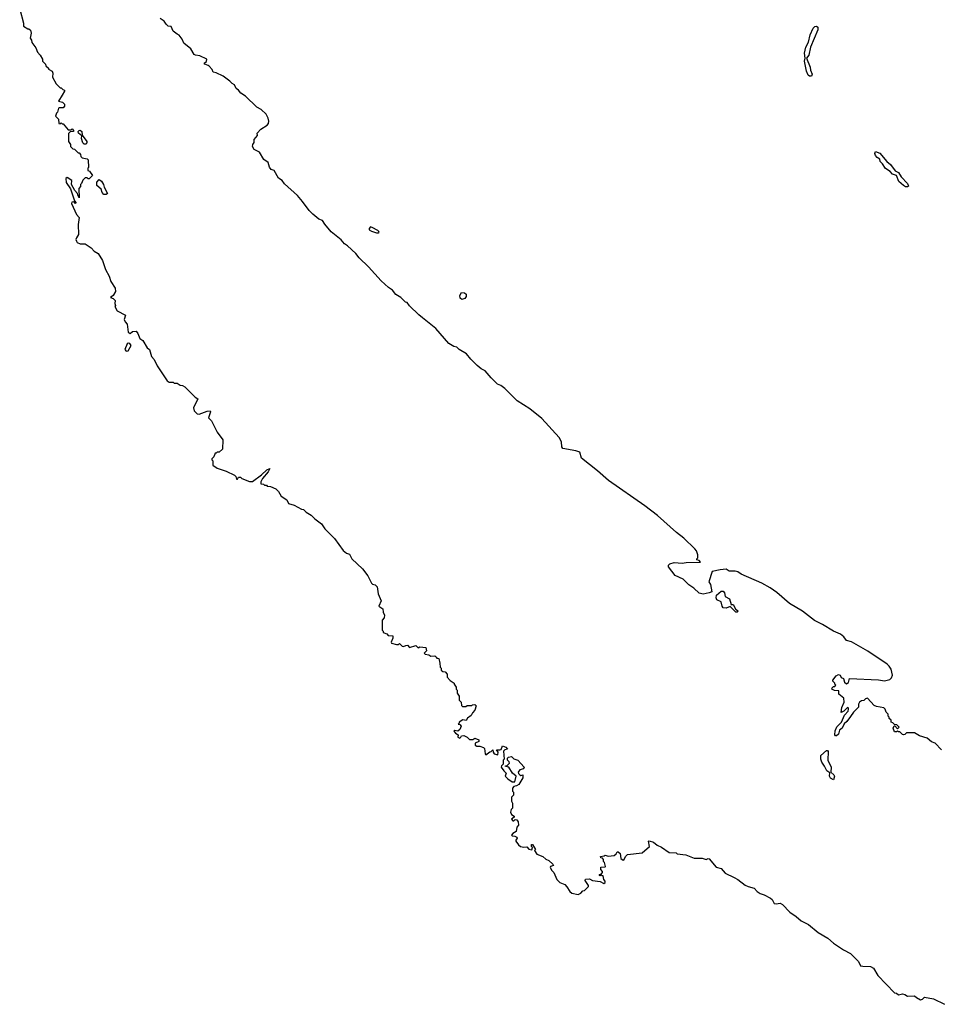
# Model space of a CAD drawing. Extents: x 1985742 to 2252716, y 78271 to 266492.
# Tile 47 of 250: x 2103492 to 2112652, y 124168 to 134000. Entities that reach past the tile are written whole.
import ezdxf

# ---------------------------------------------------------------- set-up
doc = ezdxf.new("R2010")
doc.units = 0

msp = doc.modelspace()

# ---------------------------------------------------------------- linework, layer by layer
at = {"layer": '0CON10XD'}
for points in [[(2103492.5, 134105), (2103530, 133965), (2103530, 133935), (2103575, 133910), (2103585, 133910), (2103600, 133895), (2103607.5, 133865), (2103597.5, 133815), (2103610, 133795), (2103613, 133773), (2103655, 133720), (2103670, 133675), (2103697, 133647), (2103720, 133605), (2103720, 133585), (2103750, 133555), (2103755, 133540), (2103780, 133515), (2103780, 133505), (2103817.5, 133485), (2103822.5, 133465), (2103820, 133425), (2103855, 133360), (2103895, 133320), (2103905, 133320), (2103921.7, 133301.7), (2103940, 133295), (2103940, 133285), (2103915, 133247.5), (2103880, 133185), (2103920, 133175), (2103940, 133155), (2103940, 133135), (2103925, 133120), (2103885, 133120), (2103880, 133115), (2103870, 133075), (2103860, 133065), (2103850, 133035), (2103880, 133005), (2103881.7, 132961.7), (2103895, 132960), (2103905, 132970), (2103915, 132960), (2103925, 132960), (2103975, 132900), (2104005, 132900), (2104015, 132910), (2104030, 132895), (2104028.3, 132881.7), (2103995, 132880), (2103980, 132865), (2103980, 132785), (2104000, 132755), (2104000, 132735), (2104021.7, 132711.7), (2104038.3, 132708.3), (2104075, 132670), (2104085, 132670), (2104100, 132655), (2104103, 132633), (2104115, 132620), (2104165, 132610), (2104175, 132600), (2104180, 132525), (2104173.6, 132516.4), (2104172.5, 132492.5), (2104188.3, 132488.3), (2104220, 132445), (2104185, 132410), (2104175, 132410), (2104165, 132420), (2104145, 132420), (2104121.7, 132398.3), (2104110, 132365), (2104100, 132355), (2104100, 132335), (2104082.5, 132315), (2104087.5, 132222.5), (2104075, 132240), (2104070, 132265), (2104044.2, 132294.2), (2104011.2, 132355), (2104013.3, 132395), (2103965, 132423.3), (2103953.3, 132415), (2103956.7, 132375), (2104000.8, 132310.8), (2104040.7, 132190.7), (2104052.5, 132175), (2104050, 132165), (2104043, 132163), (2104037.5, 132177.5), (2104025, 132182.5), (2104013.6, 132176.4), (2104010, 132165), (2104060, 132055), (2104087.5, 132025), (2104077.5, 131955), (2104080, 131855), (2104058.3, 131821.7), (2104053.3, 131805), (2104058.3, 131788.3), (2104067.5, 131775), (2104095, 131760), (2104145, 131762.5), (2104205, 131722.5), (2104235, 131687.5), (2104276.7, 131665), (2104318.8, 131595), (2104348.8, 131505), (2104385, 131437.5), (2104401.2, 131385), (2104445, 131317.5), (2104450, 131285), (2104423.9, 131246.1), (2104400, 131225), (2104427, 131217), (2104447, 131197), (2104442.5, 131165), (2104447.5, 131145), (2104442.5, 131135), (2104464.1, 131094.1), (2104548.3, 131048.3), (2104536.7, 131005), (2104544.2, 130984.2), (2104565, 130960), (2104575, 130880), (2104595, 130867.5), (2104620, 130885), (2104655, 130890), (2104672.5, 130865), (2104692.5, 130815), (2104722.5, 130795), (2104763.9, 130723.9), (2104787.5, 130705), (2104807.5, 130635), (2104833.3, 130605), (2104863.9, 130543.9), (2104963.6, 130393.6), (2104985, 130380), (2105025, 130380), (2105035, 130370), (2105065, 130370), (2105095, 130350), (2105117, 130347), (2105140, 130335), (2105245, 130230), (2105270, 130215), (2105226.2, 130125), (2105232.7, 130092.7), (2105265, 130063.8)], [(2105065.6, 133855.6), (2105024.5, 133884.5), (2105005, 133932.5), (2104975, 133936.2), (2104954.4, 133954.4), (2104935, 133986.2), (2104895, 134012)], [(2111395, 133436.2), (2111375, 133437.1), (2111364, 133445), (2111346.9, 133486.9), (2111326.7, 133585), (2111332, 133615), (2111326.4, 133665), (2111340.4, 133725), (2111367.5, 133775), (2111382.1, 133847.9), (2111413.4, 133916.6), (2111427.9, 133932.1), (2111445, 133936), (2111460, 133925), (2111460.9, 133899.1), (2111386.9, 133725), (2111369.1, 133645), (2111347.5, 133615), (2111384.5, 133525), (2111387.3, 133495), (2111401.9, 133455), (2111395, 133436.2)], [(2112695, 126710), (2112630, 126775), (2112595, 126790), (2112550, 126825), (2112475, 126847.5), (2112425, 126877.5), (2112345, 126880), (2112328.3, 126861.7), (2112315, 126860), (2112303, 126863), (2112278.3, 126888.3), (2112265, 126890), (2112255, 126900), (2112245, 126890), (2112225, 126890), (2112212.5, 126925), (2112221.7, 126948.3), (2112228.3, 126948.3), (2112255, 126920), (2112270, 126935), (2112248.3, 126958.3), (2112225, 126960), (2112208.3, 126978.3), (2112190, 126985), (2112190, 127005), (2112171.7, 127021.7), (2112170, 127035), (2112160, 127045), (2112160, 127065), (2112140, 127085), (2112130, 127115), (2112117, 127127), (2112045, 127140), (2112023, 127153), (2111955, 127223.3), (2111935, 127216.7), (2111920, 127200), (2111895, 127197.5), (2111875, 127184), (2111865.7, 127165), (2111864, 127136), (2111813.8, 127085), (2111785, 127042), (2111748.2, 126991.8), (2111721.5, 126968.5), (2111702.5, 126925), (2111676.7, 126905), (2111665.8, 126864.2), (2111645, 126849.4), (2111635, 126850), (2111628.1, 126858.1), (2111631.3, 126898.7), (2111650.3, 126939.7), (2111695.8, 126984.2), (2111723.9, 127056.1), (2111763.3, 127095), (2111766.7, 127115), (2111766.1, 127126.1), (2111755, 127130), (2111720, 127095), (2111692.5, 127082.5), (2111698.3, 127131.7), (2111722.5, 127185), (2111720, 127225), (2111670, 127265), (2111668.3, 127298.3), (2111625, 127302.5), (2111600, 127315), (2111601.7, 127328.3), (2111615, 127340), (2111628.3, 127341.7), (2111640, 127355), (2111630, 127365), (2111630, 127375), (2111610, 127395), (2111610, 127405), (2111643, 127447), (2111665, 127461.2), (2111682.5, 127455), (2111691.2, 127431.2), (2111715, 127422.5), (2111723.9, 127383.9), (2111745, 127367.5), (2111765, 127380), (2111775, 127420), (2112065, 127406.2), (2112125, 127396.7), (2112178.3, 127411.7), (2112193.6, 127426.4), (2112203.3, 127455), (2112190, 127515), (2112172.5, 127545), (2112152.5, 127565), (2111957.5, 127695), (2111795, 127786.7), (2111745, 127800), (2111717.7, 127837.7), (2111685, 127863.3), (2111614.1, 127894.1), (2111505, 127960), (2111425, 128000), (2111307.5, 128095), (2111175, 128170), (2111048.8, 128278.8), (2110982.5, 128325), (2110901.7, 128371.7), (2110695, 128463.3), (2110660, 128485), (2110635, 128492.5), (2110575, 128492.5), (2110545, 128512.5), (2110485, 128507.5), (2110405, 128490), (2110370, 128385), (2110389.3, 128359.3), (2110400, 128285), (2110373.9, 128276.1), (2110315, 128262), (2110275, 128273.8), (2110222.3, 128322.3), (2110173.3, 128355), (2110115, 128413.8), (2110035, 128448.8), (2109968.8, 128535), (2109968.3, 128551.7), (2109983.2, 128566.8), (2110025, 128580), (2110105, 128571.2), (2110145, 128580), (2110288.3, 128581.7), (2110275, 128600), (2110250, 128605), (2110250, 128615), (2110260, 128625), (2110260, 128655), (2110246.7, 128695), (2110232.5, 128715), (2110121.7, 128821.7), (2110048.3, 128878.3), (2109857.3, 129047.3), (2109734.1, 129144.1), (2109368.8, 129398.8), (2109260, 129495), (2109100.5, 129620.5), (2109085, 129680), (2109045, 129693.3), (2108915, 129717.5), (2108903.3, 129735), (2108900, 129785), (2108878.3, 129828.3), (2108705, 130016.7), (2108585, 130112.5), (2108457.5, 130195), (2108335, 130317.5), (2108295, 130347.5), (2108260.7, 130360.7), (2108197.5, 130425), (2108140, 130495), (2108100, 130515), (2108060, 130545), (2107995, 130610), (2107953, 130663), (2107880, 130705), (2107855, 130730), (2107825, 130737.5), (2107775, 130767.5), (2107645, 130917.5), (2107513.3, 131023.3), (2107475, 131052.5), (2107383.6, 131143.6), (2107360, 131175), (2107345, 131180), (2107296.1, 131226.1), (2107247.5, 131255), (2107215, 131297.5), (2107172.5, 131325), (2107100.5, 131390.5), (2106975, 131532.5), (2106881.7, 131621.7), (2106846.2, 131665), (2106765, 131741.2), (2106735, 131761.2), (2106701.2, 131801.2), (2106601.3, 131881.3), (2106536.9, 131956.9), (2106515, 131994), (2106479.3, 132009.3), (2106417.3, 132057.3), (2106381.2, 132095), (2106316.7, 132185), (2106265, 132243.3), (2106135, 132360), (2106113, 132393), (2106075, 132417.5), (2106033, 132493), (2106004, 132504), (2105985, 132527.5), (2105973, 132573), (2105930, 132605), (2105887.5, 132677.5), (2105834.2, 132705), (2105817.5, 132735), (2105818.8, 132755), (2105832.5, 132775), (2105832.5, 132805), (2105866.7, 132845), (2105862.5, 132867.5), (2105900, 132905), (2105963, 132947), (2105977, 132963), (2105980, 132985), (2105972.5, 133015), (2105952.5, 133055), (2105903, 133103), (2105860, 133125), (2105746.4, 133236.4), (2105700, 133265), (2105677.5, 133295), (2105653.6, 133313.6), (2105635, 133350), (2105611.7, 133361.7), (2105590, 133385), (2105523.3, 133435), (2105455, 133470), (2105422.5, 133475), (2105413.6, 133503.6), (2105384.2, 133534.2), (2105373.9, 133543.9), (2105340, 133555), (2105332.5, 133565), (2105358.1, 133581.9), (2105362, 133605), (2105290, 133640), (2105245.9, 133645.9), (2105235, 133653.8), (2105199.6, 133709.6), (2105132.5, 133765), (2105115.4, 133805.4), (2105085, 133846), (2105065.6, 133855.6)], [(2104135, 132756.2), (2104121.2, 132771.2), (2104110, 132815), (2104111.7, 132841.7), (2104078, 132868), (2104076.2, 132885), (2104085, 132893.8), (2104097.3, 132897.3), (2104113.8, 132885), (2104117.5, 132847.5), (2104161.4, 132785), (2104164.2, 132775), (2104155, 132758), (2104135, 132756.2)], [(2112355, 132330), (2112335, 132330), (2112313.6, 132343.6), (2112268.8, 132385), (2112245, 132442.5), (2112205, 132457.5), (2112180, 132485), (2112134.2, 132514.2), (2112105, 132560), (2112082.5, 132582.5), (2112077.1, 132607.1), (2112052.7, 132622.7), (2112034.3, 132645), (2112029.2, 132665), (2112035, 132682.5), (2112076.7, 132666.7), (2112149.2, 132585), (2112184.4, 132555), (2112230.5, 132490.5), (2112263.3, 132475), (2112291.9, 132431.9), (2112354, 132365), (2112363, 132337), (2112355, 132330)], [(2104355, 132253.8), (2104333.3, 132255), (2104316.7, 132275), (2104306.4, 132306.4), (2104261.2, 132345), (2104261.2, 132378.8), (2104285, 132402.5), (2104308.6, 132388.6), (2104330, 132355), (2104336.1, 132326.1), (2104370, 132265), (2104355, 132253.8)], [(2107055, 131870), (2107075, 131872.5), (2107080, 131875), (2107077.5, 131885), (2107067.5, 131895), (2107010, 131925), (2106995, 131930), (2106980, 131915), (2106982.3, 131902.3), (2107005, 131886.7), (2107055, 131870)], [(2107905, 131205.6), (2107888, 131218), (2107887.1, 131245), (2107903.2, 131276.8), (2107931.3, 131271.3), (2107947.8, 131257.8), (2107950.6, 131235), (2107935, 131214.8), (2107905, 131205.6)], [(2104555, 130690), (2104575, 130693.3), (2104606.7, 130745), (2104592.5, 130765), (2104575, 130768.8), (2104565, 130762.5), (2104542.5, 130705), (2104555, 130690)], [(2105265, 130063.8), (2105285, 130060), (2105365, 130092), (2105393, 130093), (2105396.7, 130085), (2105377.5, 130025), (2105407.5, 129995), (2105465, 129880), (2105520, 129805), (2105518.3, 129711.7), (2105485, 129680), (2105465, 129680), (2105455, 129670), (2105445, 129670), (2105430, 129635), (2105410, 129615), (2105410, 129605), (2105420, 129595), (2105421.7, 129551.7), (2105465, 129522.5), (2105555, 129490), (2105635, 129450), (2105648.3, 129438.3), (2105655, 129412.5), (2105665, 129410), (2105675, 129430), (2105695, 129430), (2105708.3, 129418.3), (2105787, 129387), (2105815, 129387.5), (2105905, 129453.8), (2105960.8, 129505), (2105988.8, 129518.8), (2105974.3, 129485), (2105915, 129416.7), (2105900, 129385), (2105900, 129365), (2105925, 129360), (2105935, 129350), (2105955, 129350), (2105963, 129343), (2105997, 129337), (2106050, 129315), (2106075, 129290), (2106101.7, 129241.7), (2106160, 129205), (2106175, 129170), (2106231.7, 129151.7), (2106305, 129112.5), (2106325, 129107.5), (2106350.7, 129080.7), (2106403, 129053), (2106437, 129017), (2106506.4, 128966.4), (2106537.5, 128915), (2106635, 128817.5), (2106720.5, 128700.5), (2106753.9, 128673.9), (2106785, 128662.5), (2106807.5, 128615), (2106915, 128517.5), (2106966.7, 128445), (2107003.6, 128373.6), (2107015, 128362.5), (2107040, 128355), (2107060, 128335), (2107070, 128265), (2107101.9, 128195), (2107076.7, 128145), (2107117, 128117), (2107120, 128085), (2107132.5, 128055), (2107131.7, 128028.3), (2107110, 128005), (2107110, 127905), (2107120, 127895), (2107121.7, 127881.7), (2107158.3, 127868.3), (2107171.7, 127851.7), (2107218.3, 127848.3), (2107217.5, 127825), (2107200, 127785), (2107203.6, 127773.6), (2107255, 127760), (2107275, 127760), (2107285, 127770), (2107310, 127745), (2107325, 127740), (2107348.3, 127751.7), (2107365, 127752.5), (2107385, 127730), (2107445, 127750), (2107468.3, 127728.3), (2107485, 127737.5), (2107545, 127730), (2107551.7, 127698.3), (2107530, 127675), (2107540, 127665), (2107575, 127657.5), (2107595, 127644), (2107635.9, 127645.9), (2107650, 127635), (2107655, 127622.5), (2107675, 127620), (2107687.5, 127575), (2107690, 127535), (2107700, 127525), (2107700, 127505), (2107715, 127490), (2107738.3, 127488.3), (2107760, 127465), (2107760, 127435), (2107790.7, 127400.7), (2107830, 127375), (2107830, 127365), (2107850, 127335), (2107850, 127315), (2107860, 127305), (2107860, 127275), (2107880, 127245), (2107880, 127205), (2107900, 127185), (2107901.7, 127151.7), (2107912.5, 127142.5), (2107945, 127142.5), (2107958.3, 127151.7), (2108005, 127150), (2108013, 127157), (2108035, 127160), (2108047.5, 127147.5), (2108036.7, 127103.3), (2108011.7, 127078.3), (2107999.3, 127050.7), (2107963.6, 127026.4), (2107948.3, 127001.7), (2107915, 127007.5), (2107880, 126985), (2107880, 126975), (2107870, 126965), (2107885, 126960), (2107900, 126945), (2107887.1, 126912.9), (2107865, 126896.2), (2107835, 126902.5), (2107827.5, 126895), (2107844.1, 126874.1), (2107868.3, 126858.3), (2107867.5, 126835), (2107885, 126823.8), (2107897.5, 126835), (2107901.7, 126848.3), (2107925, 126852.5), (2107960, 126835), (2107983, 126813), (2108015, 126813.3), (2108035, 126826.7), (2108077, 126807), (2108075, 126792.5), (2108040, 126775), (2108040, 126755), (2108055, 126746.2), (2108086.4, 126746.4), (2108123, 126733), (2108131.7, 126721.7), (2108138.3, 126668.3), (2108145, 126660), (2108185, 126690), (2108198.3, 126691.7), (2108215, 126710), (2108220, 126685), (2108230, 126670), (2108265, 126660), (2108267, 126687), (2108251.7, 126708.3), (2108285, 126707.5), (2108297, 126713), (2108313, 126747), (2108346.4, 126736.4), (2108360, 126715), (2108335, 126710), (2108323, 126697), (2108330, 126615), (2108320, 126605), (2108320, 126565), (2108301.7, 126548.3), (2108300, 126535), (2108325, 126497.5), (2108347, 126477), (2108337.5, 126445), (2108365, 126417.5), (2108408.3, 126388.3), (2108435, 126390), (2108447.5, 126445), (2108410, 126475), (2108376.4, 126536.4), (2108340, 126545), (2108358.3, 126551.7), (2108380, 126575), (2108378.3, 126588.3), (2108362.5, 126605), (2108360, 126625), (2108373, 126637), (2108401.7, 126641.7), (2108425, 126620), (2108466.4, 126606.4), (2108527.5, 126535), (2108520, 126520), (2108485, 126507.5), (2108467.5, 126485), (2108471.2, 126471.2), (2108485, 126457.5), (2108495, 126452.5), (2108515, 126460), (2108515, 126430), (2108476.4, 126363.6), (2108451.7, 126348.3), (2108425, 126342.5), (2108412.5, 126325), (2108410, 126295), (2108420, 126285), (2108420, 126255), (2108400, 126235), (2108400, 126195), (2108410, 126175), (2108410, 126125), (2108398.3, 126111.7), (2108391.2, 126085), (2108402.9, 126062.9), (2108427.5, 126045), (2108427.5, 126035), (2108400, 126015), (2108415, 126000), (2108425, 126000), (2108438.3, 126011.7), (2108455, 126010), (2108469.3, 125989.3), (2108470, 125955), (2108453.6, 125936.4), (2108448.3, 125891.7), (2108415, 125872.5), (2108402.5, 125855), (2108408.3, 125848.3), (2108435, 125847.5), (2108456.4, 125836.4), (2108457.5, 125825), (2108443.8, 125805), (2108446.2, 125795), (2108470.5, 125760.5), (2108492.5, 125745), (2108525, 125736.2), (2108555, 125740), (2108575, 125717.5), (2108605, 125710), (2108610, 125735), (2108600, 125745), (2108600, 125765), (2108610, 125765), (2108640, 125715), (2108630, 125705), (2108655, 125666.7), (2108715, 125642), (2108745, 125618), (2108774.2, 125604.2), (2108815, 125567.5), (2108820, 125555), (2108790, 125545), (2108787.5, 125535), (2108805, 125502.5), (2108822.5, 125485), (2108852.5, 125415), (2108885, 125383.3), (2108933, 125363), (2108955, 125340), (2108982.5, 125295), (2109005, 125277.5), (2109067, 125263), (2109095, 125277.5), (2109115, 125300), (2109130, 125305), (2109170, 125345), (2109170, 125355), (2109137.5, 125405), (2109141.2, 125418.8), (2109181.7, 125421.7), (2109210, 125405), (2109285, 125392.5), (2109323.9, 125373.9), (2109337, 125383), (2109337, 125397), (2109323, 125413), (2109315, 125450), (2109305, 125450), (2109295, 125460), (2109285, 125450), (2109280, 125455), (2109280, 125465), (2109298.3, 125471.7), (2109310, 125485), (2109310, 125495), (2109292.5, 125515), (2109293, 125537), (2109335, 125540), (2109340, 125545), (2109330, 125585), (2109320, 125595), (2109320, 125615), (2109308.3, 125628.3), (2109291.7, 125631.7), (2109290, 125645), (2109325, 125650), (2109335, 125657.5), (2109365, 125647.5), (2109425, 125652.5), (2109445, 125670), (2109455, 125690), (2109465, 125690), (2109487.5, 125675), (2109492.5, 125625), (2109515, 125607.5), (2109526.4, 125613.6), (2109540, 125645), (2109560, 125665), (2109705, 125680), (2109780, 125745), (2109770, 125795), (2109775, 125800), (2109817.5, 125785), (2109855.8, 125755.8), (2109898.3, 125738.3), (2109975, 125683.3), (2110045, 125680), (2110055, 125670), (2110141.7, 125661.7), (2110225, 125627.5), (2110305, 125626.7), (2110345, 125612.5), (2110365, 125622.5), (2110375, 125620), (2110445, 125537.5), (2110493.6, 125523.6), (2110535, 125477.5), (2110625, 125432.5), (2110660, 125415), (2110735, 125357.5), (2110765, 125342.5), (2110825, 125327.5), (2110852.5, 125295), (2110885, 125272.5), (2110925, 125260), (2110987.3, 125227.3), (2111005, 125212.5), (2111025, 125173.3), (2111045, 125170), (2111083.6, 125176.4), (2111107.5, 125165), (2111178.3, 125088.3), (2111242.5, 125045), (2111291.7, 125001.7), (2111367.5, 124965), (2111462.5, 124885), (2111558.3, 124828.3), (2111615, 124777.5), (2111715, 124712.5), (2111786.1, 124676.1), (2111866.4, 124596.4), (2111885, 124552.5), (2111907, 124547), (2111985, 124546.2), (2112015, 124530), (2112057.5, 124455), (2112225, 124282.5), (2112245, 124277.5), (2112265, 124263.3), (2112305, 124273.3), (2112327.5, 124265), (2112355, 124247.5), (2112425, 124252.5), (2112443.9, 124233.9), (2112485, 124213.3), (2112505, 124217.5), (2112525, 124237.5), (2112615, 124222.5), (2112725, 124167.5)], [(2110655, 128083.3), (2110640, 128085), (2110585, 128140), (2110545, 128123.3), (2110515, 128127.5), (2110503.3, 128145), (2110495, 128187.5), (2110450, 128205), (2110443.3, 128225), (2110447.5, 128252.5), (2110495, 128293.3), (2110515, 128292.5), (2110527.5, 128275), (2110535, 128240), (2110576.4, 128216.4), (2110595, 128160), (2110615, 128160), (2110637, 128117), (2110662.5, 128095), (2110655, 128083.3)], [(2111615, 126410), (2111584.4, 126425), (2111576.7, 126445), (2111580, 126480), (2111548.3, 126498.3), (2111526.7, 126546.7), (2111498.1, 126585), (2111488.6, 126615), (2111489.5, 126650.5), (2111545, 126700.6), (2111555, 126702), (2111561.1, 126691.1), (2111558.8, 126605), (2111592.5, 126535), (2111590, 126485), (2111619.5, 126459.5), (2111626.7, 126445), (2111615, 126410)]]:
    msp.add_lwpolyline(points, dxfattribs=at)

doc.saveas('drawing.dxf')
